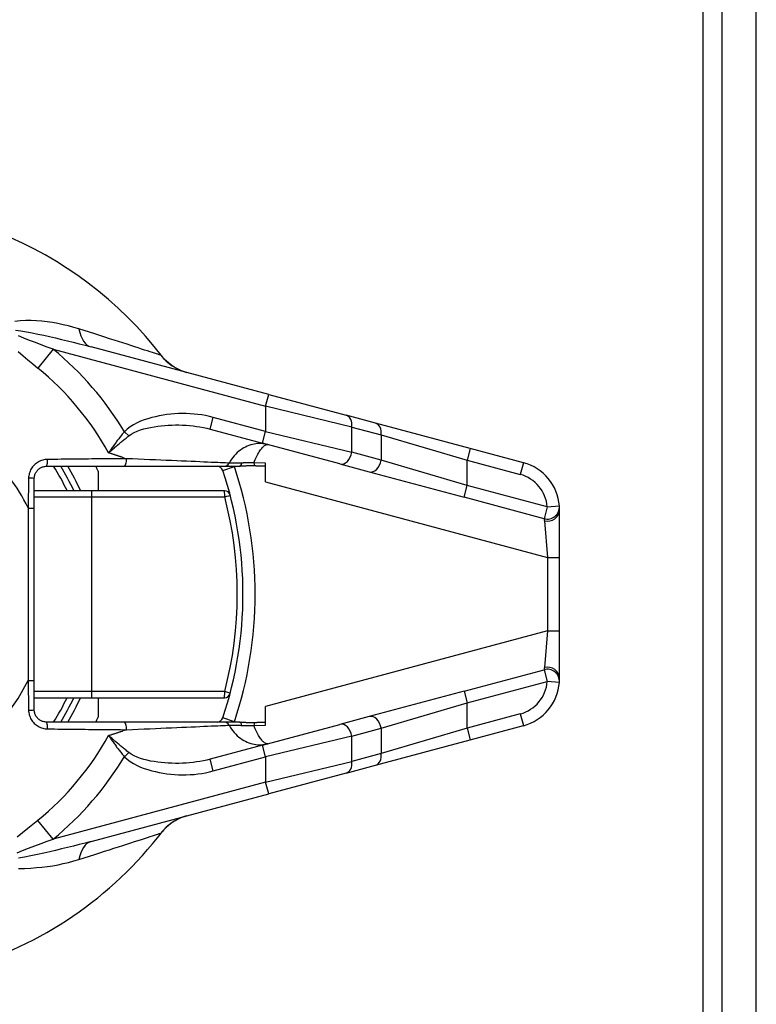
# Model space of a CAD drawing. Header units: inches. Extents: x 0 to 400, y -11 to 260.
# Tile 21 of 50: x 72.08 to 73.84, y 178.94 to 181.29. Entities that reach past the tile are written whole.
import ezdxf

# ---------------------------------------------------------------- set-up
doc = ezdxf.new("R2010")
doc.units = ezdxf.units.IN
doc.header["$LTSCALE"] = 24.014056
doc.header["$MEASUREMENT"] = 0
doc.layers.add('Visible Edges(ANSI)', color=7, linetype='Continuous', lineweight=25)
doc.layers.add('Visible Tangent Edges(ANSI)', color=7, linetype='Continuous', lineweight=25)

msp = doc.modelspace()

# ---------------------------------------------------------------- linework, layer by layer
at = {"layer": 'Visible Edges(ANSI)'}
for p, q in [((73.7606, 50.2368), (73.7606, 227.2121)), ((73.8418, 50.2368), (73.8418, 227.2121)), ((72.6767, 180.3972), (72.252, 180.511)), ((72.6767, 180.3972), (72.8618, 180.3476)), ((72.932, 180.3288), (72.8618, 180.3476)), ((73.1583, 180.2682), (72.932, 180.3288)), ((72.5362, 180.3144), (72.6616, 180.2808)), ((72.8467, 180.2312), (72.6616, 180.2808)), ((73.2852, 180.2342), (73.1583, 180.2682)), ((72.6689, 180.1885), (72.6689, 180.2332)), ((72.1452, 180.2256), (72.3292, 180.2256)), ((72.2689, 180.2143), (72.2689, 180.1674)), ((72.3292, 180.2256), (72.5694, 180.2256)), ((72.5694, 180.2256), (72.6069, 180.2256)), ((72.8467, 180.2312), (72.9169, 180.2124)), ((72.9169, 180.2124), (73.1432, 180.1518)), ((72.1162, 180.126), (72.1162, 180.1965)), ((72.2532, 180.1674), (72.1162, 180.1674)), ((72.5705, 180.1674), (72.2532, 180.1674)), ((72.1162, 179.7143), (72.1162, 180.126)), ((73.3715, 180.008), (73.3715, 180.1218)), ((73.3715, 179.8323), (73.3715, 180.008)), ((73.3715, 179.7185), (73.3715, 179.8323)), ((72.1162, 179.6438), (72.1162, 179.7143)), ((72.1162, 179.6729), (72.2532, 179.6729)), ((72.2532, 179.6729), (72.5705, 179.6729)), ((72.2689, 179.6729), (72.2689, 179.626)), ((73.1432, 179.6885), (72.9169, 179.6279)), ((72.6689, 179.6071), (72.6689, 179.6518)), ((72.9169, 179.6279), (72.8467, 179.6091)), ((72.3292, 179.6147), (72.1452, 179.6147)), ((72.5694, 179.6147), (72.3292, 179.6147)), ((72.6069, 179.6147), (72.5694, 179.6147)), ((72.6616, 179.5595), (72.8467, 179.6091)), ((73.1583, 179.5721), (73.2852, 179.6061)), ((72.6616, 179.5595), (72.5362, 179.5259)), ((72.932, 179.5115), (73.1583, 179.5721)), ((72.8618, 179.4927), (72.932, 179.5115)), ((72.8618, 179.4927), (72.6767, 179.4431)), ((72.252, 179.3293), (72.6767, 179.4431))]:
    msp.add_line(p, q, dxfattribs=at)
at = {"layer": 'Visible Edges(ANSI)', "flags": 128}
for points in [[(72.4803, 180.4499), (72.4678, 180.4539), (72.4582, 180.4583), (72.4507, 180.4625), (72.4448, 180.4663), (72.4366, 180.4726), (72.4313, 180.4774), (72.4277, 180.4811), (72.4252, 180.4838), (72.4224, 180.4873)], [(72.1162, 180.1965), (72.1162, 180.1984), (72.1164, 180.2004), (72.1167, 180.2023), (72.1172, 180.2041), (72.1177, 180.206), (72.1184, 180.2078), (72.1192, 180.2095), (72.1201, 180.2112), (72.1211, 180.2128), (72.1223, 180.2143), (72.1235, 180.2158), (72.1248, 180.2172), (72.1262, 180.2185), (72.1276, 180.2197), (72.1292, 180.2208), (72.1308, 180.2218), (72.1325, 180.2227), (72.1342, 180.2234), (72.136, 180.2241), (72.1378, 180.2246), (72.1396, 180.2251), (72.1415, 180.2254), (72.1434, 180.2256), (72.1452, 180.2256)], [(72.642, 180.2265), (72.6405, 180.2266), (72.6389, 180.2266), (72.6374, 180.2267), (72.6359, 180.2267), (72.6343, 180.2267), (72.6327, 180.2267), (72.6312, 180.2267), (72.6296, 180.2266), (72.6281, 180.2266), (72.6265, 180.2265), (72.625, 180.2265), (72.6235, 180.2264), (72.622, 180.2263), (72.6206, 180.2262), (72.6192, 180.2261), (72.6178, 180.226), (72.6164, 180.226), (72.615, 180.2259), (72.6136, 180.2258), (72.6123, 180.2257), (72.6109, 180.2257), (72.6096, 180.2257), (72.6082, 180.2256), (72.6069, 180.2256)], [(72.6689, 180.2257), (72.6678, 180.2257), (72.6667, 180.2257), (72.6656, 180.2257), (72.6645, 180.2258), (72.6634, 180.2258), (72.6623, 180.2258), (72.6612, 180.2258), (72.6601, 180.2259), (72.659, 180.2259), (72.6579, 180.2259), (72.6567, 180.226), (72.6556, 180.226), (72.6545, 180.226), (72.6534, 180.2261), (72.6522, 180.2261), (72.6511, 180.2261), (72.65, 180.2262), (72.6488, 180.2262), (72.6477, 180.2263), (72.6466, 180.2263), (72.6454, 180.2264), (72.6443, 180.2264), (72.6432, 180.2265), (72.642, 180.2265)], [(73.3715, 180.1218), (73.3715, 180.1225), (73.3715, 180.1232), (73.3715, 180.1239), (73.3714, 180.1245), (73.3714, 180.1251), (73.3714, 180.1257), (73.3714, 180.1262), (73.3714, 180.1267), (73.3714, 180.1272), (73.3713, 180.1277), (73.3713, 180.1281), (73.3713, 180.1285), (73.3713, 180.1289), (73.3713, 180.1292), (73.3712, 180.1295), (73.3712, 180.1298), (73.3712, 180.13), (73.3712, 180.1303), (73.3712, 180.1304), (73.3711, 180.1306), (73.3711, 180.1307), (73.3711, 180.1308), (73.3711, 180.1308), (73.3711, 180.1309)], [(73.3711, 179.7095), (73.3711, 179.7095), (73.3711, 179.7095), (73.3711, 179.7096), (73.3711, 179.7097), (73.3712, 179.7099), (73.3712, 179.71), (73.3712, 179.7102), (73.3712, 179.7105), (73.3712, 179.7108), (73.3712, 179.7111), (73.3713, 179.7114), (73.3713, 179.7118), (73.3713, 179.7122), (73.3713, 179.7126), (73.3714, 179.7131), (73.3714, 179.7136), (73.3714, 179.7141), (73.3714, 179.7146), (73.3714, 179.7152), (73.3714, 179.7158), (73.3715, 179.7164), (73.3715, 179.7171), (73.3715, 179.7178), (73.3715, 179.7185)], [(72.1452, 179.6147), (72.1434, 179.6147), (72.1415, 179.6149), (72.1396, 179.6152), (72.1378, 179.6157), (72.1359, 179.6162), (72.1342, 179.6169), (72.1325, 179.6177), (72.1308, 179.6185), (72.1292, 179.6195), (72.1276, 179.6206), (72.1262, 179.6218), (72.1248, 179.6231), (72.1235, 179.6245), (72.1223, 179.626), (72.1211, 179.6275), (72.1201, 179.6291), (72.1192, 179.6308), (72.1184, 179.6326), (72.1177, 179.6344), (72.1172, 179.6362), (72.1167, 179.6381), (72.1164, 179.64), (72.1162, 179.6419), (72.1162, 179.6438)], [(72.6069, 179.6147), (72.6083, 179.6147), (72.6097, 179.6146), (72.6111, 179.6146), (72.6125, 179.6145), (72.6139, 179.6145), (72.6153, 179.6144), (72.6166, 179.6143), (72.6179, 179.6142), (72.6193, 179.6142), (72.6207, 179.6141), (72.6222, 179.614), (72.6237, 179.6139), (72.6252, 179.6138), (72.6268, 179.6138), (72.6283, 179.6137), (72.6299, 179.6137), (72.6314, 179.6136), (72.6329, 179.6136), (72.6344, 179.6136), (72.636, 179.6136), (72.6375, 179.6136), (72.639, 179.6137), (72.6405, 179.6137), (72.642, 179.6138)], [(72.642, 179.6138), (72.6432, 179.6138), (72.6443, 179.6139), (72.6454, 179.6139), (72.6465, 179.614), (72.6477, 179.614), (72.6488, 179.6141), (72.6499, 179.6141), (72.651, 179.6142), (72.6522, 179.6142), (72.6533, 179.6142), (72.6544, 179.6143), (72.6555, 179.6143), (72.6567, 179.6143), (72.6578, 179.6144), (72.6589, 179.6144), (72.66, 179.6144), (72.6611, 179.6145), (72.6622, 179.6145), (72.6634, 179.6145), (72.6645, 179.6145), (72.6656, 179.6146), (72.6667, 179.6146), (72.6678, 179.6146), (72.6689, 179.6146)], [(72.4803, 179.3905), (72.4678, 179.3864), (72.4582, 179.382), (72.4507, 179.3778), (72.4448, 179.3741), (72.4366, 179.3677), (72.4313, 179.3629), (72.4277, 179.3592), (72.4252, 179.3565), (72.4224, 179.353)]]:
    msp.add_lwpolyline(points, dxfattribs=at)
at = {"layer": 'Visible Edges(ANSI)'}
for centre, radius, start, end in [((71.6841, 179.9202), 0.9309, 37.5315, 159.6397), ((73.2551, 180.1218), 0.1164, 4.4712, 75), ((71.6841, 179.9202), 0.5818, 25.1507, 31.6682), ((71.6841, 179.9202), 0.6546, 26.7049, 27.8181), ((72.5531, 180.2111), 0.0145, 18.5094, 90), ((71.6841, 179.9202), 0.9309, 341.4906, 18.5094), ((72.5705, 180.1529), 0.0145, 14.7125, 90), ((73.2551, 179.7185), 0.1164, 285, 355.5288), ((71.6841, 179.9202), 0.5818, 328.3318, 334.8493), ((72.5705, 179.6874), 0.0145, 270, 345.2875), ((71.6841, 179.9202), 0.6546, 332.1819, 333.2951), ((72.5531, 179.6292), 0.0145, 270, 341.4906), ((71.6841, 179.9202), 0.9309, 286.1276, 322.4685)]:
    msp.add_arc(centre, radius, start, end, dxfattribs=at)
at = {"layer": 'Visible Tangent Edges(ANSI)'}
for p, q in [((73.7147, 50.0521), (73.7147, 227.3968)), ((72.1611, 180.5053), (72.1246, 180.4604)), ((72.1611, 180.5053), (72.6691, 180.3691)), ((72.6691, 180.3691), (72.6767, 180.3972)), ((72.8748, 180.3195), (72.6691, 180.3691)), ((72.6691, 180.3691), (72.6691, 180.3089)), ((72.5362, 180.3144), (72.5438, 180.3425)), ((72.6691, 180.3089), (72.5438, 180.3425)), ((72.3419, 180.2982), (72.3316, 180.3083)), ((72.6616, 180.2808), (72.6691, 180.3089)), ((72.6691, 180.3089), (72.8748, 180.2593)), ((72.8748, 180.3195), (72.945, 180.3007)), ((72.8748, 180.2593), (72.8748, 180.3195)), ((72.945, 180.3007), (73.1507, 180.2401)), ((72.945, 180.3007), (72.945, 180.2405)), ((72.945, 180.2405), (72.8748, 180.2593)), ((73.1583, 180.2682), (73.1507, 180.2401)), ((72.3282, 180.2465), (72.3366, 180.2438)), ((72.6689, 180.2332), (72.641, 180.2342)), ((73.1507, 180.1799), (72.945, 180.2405)), ((73.1507, 180.2401), (73.2777, 180.2061)), ((73.1507, 180.1799), (73.1507, 180.2401)), ((73.2852, 180.2342), (73.2777, 180.2061)), ((72.5669, 180.2157), (72.5945, 180.2249)), ((72.1026, 180.1972), (72.1016, 180.126)), ((72.6689, 180.1885), (73.3424, 180.008)), ((73.1432, 180.1518), (73.1507, 180.1799)), ((73.3421, 180.1286), (73.1507, 180.1799)), ((72.1162, 180.1529), (72.254, 180.1529)), ((72.254, 180.1529), (72.5713, 180.1529)), ((72.254, 179.6874), (72.254, 180.1529)), ((73.3346, 180.1005), (73.1432, 180.1518)), ((72.1016, 180.126), (72.1162, 180.126)), ((72.1016, 180.126), (72.1016, 179.7143)), ((73.3421, 180.1286), (73.3346, 180.1005)), ((73.3421, 180.1286), (73.3711, 180.1309)), ((73.3353, 180.0953), (73.3424, 180.008)), ((73.3424, 180.008), (73.3424, 179.8323)), ((73.3424, 180.008), (73.3715, 180.008)), ((73.3424, 179.8323), (72.6689, 179.6518)), ((73.3424, 179.8323), (73.3353, 179.7451)), ((73.3424, 179.8323), (73.3715, 179.8323)), ((73.1432, 179.6885), (73.3346, 179.7398)), ((73.3346, 179.7398), (73.3421, 179.7117)), ((72.1016, 179.7143), (72.1162, 179.7143)), ((72.1016, 179.7143), (72.1026, 179.6432)), ((73.1507, 179.6604), (73.3421, 179.7117)), ((73.3711, 179.7095), (73.3421, 179.7117)), ((72.254, 179.6874), (72.1162, 179.6874)), ((72.5713, 179.6874), (72.254, 179.6874)), ((73.1432, 179.6885), (73.1507, 179.6604)), ((72.945, 179.5998), (73.1507, 179.6604)), ((73.1507, 179.6002), (73.1507, 179.6604)), ((72.5945, 179.6154), (72.5669, 179.6246)), ((73.2777, 179.6342), (73.1507, 179.6002)), ((73.2777, 179.6342), (73.2852, 179.6061)), ((72.641, 179.6061), (72.6689, 179.6071)), ((72.8748, 179.581), (72.945, 179.5998)), ((73.1507, 179.6002), (72.945, 179.5396)), ((72.945, 179.5998), (72.945, 179.5396)), ((73.1507, 179.6002), (73.1583, 179.5721)), ((72.3366, 179.5965), (72.3282, 179.5938)), ((72.8748, 179.581), (72.6691, 179.5314)), ((72.8748, 179.5208), (72.8748, 179.581)), ((72.6691, 179.5314), (72.6616, 179.5595)), ((72.3316, 179.532), (72.3419, 179.5421)), ((72.5438, 179.4978), (72.6691, 179.5314)), ((72.6691, 179.5314), (72.6691, 179.4712)), ((72.945, 179.5396), (72.8748, 179.5208)), ((72.5438, 179.4978), (72.5362, 179.5259)), ((72.6691, 179.4712), (72.8748, 179.5208)), ((72.6691, 179.4712), (72.1611, 179.335)), ((72.6767, 179.4431), (72.6691, 179.4712)), ((72.1611, 179.335), (72.1246, 179.3799))]:
    msp.add_line(p, q, dxfattribs=at)
at = {"layer": 'Visible Tangent Edges(ANSI)', "flags": 128}
for points in [[(72.2228, 180.5537), (72.2105, 180.5574), (72.198, 180.5608), (72.1854, 180.5638), (72.1727, 180.5665), (72.1599, 180.5688), (72.1471, 180.5707), (72.1342, 180.5723), (72.1213, 180.5734), (72.1084, 180.574), (72.0956, 180.574), (72.0828, 180.5734), (72.0695, 180.5716)], [(72.071, 180.5505), (72.0837, 180.5489), (72.0975, 180.5466), (72.1111, 180.5441), (72.1248, 180.5414), (72.1387, 180.5385), (72.1527, 180.5354), (72.1668, 180.5322), (72.1811, 180.5289), (72.1953, 180.5255), (72.2095, 180.522), (72.2237, 180.5184), (72.2379, 180.5148), (72.252, 180.511)], [(72.4187, 180.491), (72.4171, 180.4915), (72.4147, 180.4922), (72.4117, 180.4932), (72.408, 180.4944), (72.4036, 180.4958), (72.3986, 180.4974), (72.393, 180.4992), (72.3868, 180.5012), (72.3799, 180.5034), (72.3725, 180.5058), (72.3646, 180.5084), (72.3562, 180.5111), (72.3473, 180.514), (72.3379, 180.517), (72.328, 180.5202), (72.3177, 180.5235), (72.307, 180.5269), (72.2959, 180.5304), (72.2845, 180.5341), (72.2727, 180.5379), (72.2606, 180.5417), (72.2482, 180.5457), (72.2356, 180.5497), (72.2228, 180.5537)], [(72.1611, 180.5053), (72.1469, 180.5105), (72.1328, 180.5158), (72.1189, 180.521), (72.1049, 180.5263), (72.0911, 180.5317), (72.0783, 180.537)], [(72.0778, 180.5001), (72.0894, 180.4899), (72.101, 180.4799), (72.1127, 180.4701), (72.1246, 180.4604)], [(72.4224, 180.4873), (72.4222, 180.4875), (72.422, 180.4878), (72.4218, 180.4881), (72.4216, 180.4883), (72.4214, 180.4885), (72.4212, 180.4887), (72.421, 180.4889), (72.4209, 180.4891), (72.4207, 180.4893), (72.4205, 180.4895), (72.4204, 180.4897), (72.4202, 180.4898), (72.4201, 180.49), (72.4199, 180.4901), (72.4198, 180.4903), (72.4196, 180.4904), (72.4195, 180.4905), (72.4194, 180.4906), (72.4192, 180.4907), (72.4191, 180.4908), (72.419, 180.4908), (72.4189, 180.4909), (72.4188, 180.4909), (72.4187, 180.491)], [(72.5438, 180.3425), (72.5348, 180.3447), (72.5257, 180.3466), (72.5166, 180.3482), (72.5073, 180.3495), (72.4981, 180.3505), (72.4888, 180.3511), (72.4795, 180.3515), (72.4702, 180.3516), (72.4609, 180.3514), (72.4516, 180.3509), (72.4424, 180.3501), (72.4331, 180.3491), (72.424, 180.3477), (72.4148, 180.3461), (72.4058, 180.3441), (72.3968, 180.3419), (72.3878, 180.3393), (72.3789, 180.3364), (72.3702, 180.3331), (72.3617, 180.3293), (72.3535, 180.3249), (72.3457, 180.32), (72.3384, 180.3145), (72.3316, 180.3083)], [(72.3316, 180.3083), (72.3299, 180.3062), (72.3281, 180.3042), (72.3264, 180.3021), (72.3246, 180.3), (72.3229, 180.2979), (72.3212, 180.2958), (72.3196, 180.2937), (72.3179, 180.2916), (72.3163, 180.2895), (72.3146, 180.2873), (72.313, 180.2852), (72.3115, 180.2831), (72.3099, 180.2809), (72.3083, 180.2788), (72.3068, 180.2767), (72.3053, 180.2745), (72.3038, 180.2724), (72.3023, 180.2703), (72.3009, 180.2682), (72.2995, 180.2661), (72.298, 180.264), (72.2967, 180.2619), (72.2953, 180.2598), (72.2939, 180.2578)], [(72.3419, 180.2982), (72.3481, 180.3025), (72.3549, 180.3063), (72.3622, 180.3096), (72.3698, 180.3125), (72.3778, 180.3149), (72.3859, 180.317), (72.3943, 180.3187), (72.4027, 180.3202), (72.4111, 180.3214), (72.4195, 180.3225), (72.4279, 180.3233), (72.4364, 180.3238), (72.4449, 180.3242), (72.4534, 180.3244), (72.4619, 180.3243), (72.4704, 180.3241), (72.4788, 180.3236), (72.4872, 180.323), (72.4956, 180.3221), (72.5039, 180.321), (72.5121, 180.3197), (72.5203, 180.3182), (72.5283, 180.3164), (72.5362, 180.3144)], [(72.2939, 180.2578), (72.2958, 180.2594), (72.2976, 180.261), (72.2994, 180.2626), (72.3013, 180.2643), (72.3032, 180.2659), (72.3051, 180.2676), (72.3071, 180.2693), (72.309, 180.271), (72.311, 180.2727), (72.313, 180.2743), (72.3149, 180.276), (72.3169, 180.2778), (72.319, 180.2795), (72.321, 180.2812), (72.323, 180.2829), (72.3251, 180.2846), (72.3272, 180.2863), (72.3292, 180.288), (72.3313, 180.2897), (72.3334, 180.2914), (72.3355, 180.2931), (72.3376, 180.2948), (72.3398, 180.2965), (72.3419, 180.2982)], [(72.3282, 180.2465), (72.3268, 180.247), (72.3254, 180.2475), (72.324, 180.2479), (72.3226, 180.2484), (72.3211, 180.2488), (72.3197, 180.2493), (72.3183, 180.2498), (72.3169, 180.2502), (72.3155, 180.2507), (72.3141, 180.2512), (72.3126, 180.2516), (72.3112, 180.2521), (72.3098, 180.2526), (72.3083, 180.253), (72.3069, 180.2535), (72.3055, 180.254), (72.304, 180.2544), (72.3026, 180.2549), (72.3012, 180.2554), (72.2997, 180.2559), (72.2983, 180.2563), (72.2968, 180.2568), (72.2954, 180.2573), (72.2939, 180.2578)], [(72.6743, 180.2774), (72.6704, 180.2783), (72.6664, 180.2791), (72.6624, 180.2795), (72.6583, 180.2798), (72.6542, 180.2799), (72.6501, 180.2797), (72.6459, 180.2793), (72.6417, 180.2786), (72.6375, 180.2777), (72.6334, 180.2766), (72.6292, 180.2752), (72.625, 180.2735), (72.6209, 180.2717), (72.6168, 180.2695), (72.6128, 180.2671), (72.6088, 180.2644), (72.605, 180.2615), (72.6012, 180.2582), (72.5975, 180.2547), (72.594, 180.251), (72.5907, 180.2469), (72.5875, 180.2426), (72.5846, 180.238), (72.5819, 180.2333)], [(72.641, 180.2342), (72.6427, 180.2381), (72.6443, 180.2418), (72.6459, 180.2452), (72.6475, 180.2486), (72.6491, 180.2517), (72.6507, 180.2546), (72.6522, 180.2574), (72.6538, 180.26), (72.6553, 180.2624), (72.6568, 180.2646), (72.6583, 180.2666), (72.6597, 180.2685), (72.6612, 180.2702), (72.6625, 180.2717), (72.6639, 180.273), (72.6652, 180.2742), (72.6665, 180.2752), (72.6677, 180.276), (72.6689, 180.2766), (72.6701, 180.2771), (72.6712, 180.2774), (72.6723, 180.2776), (72.6733, 180.2776), (72.6743, 180.2774)], [(72.1478, 180.2419), (72.1449, 180.2418), (72.142, 180.2415), (72.1391, 180.241), (72.1363, 180.2403), (72.1335, 180.2394), (72.1308, 180.2384), (72.1281, 180.2372), (72.1255, 180.2358), (72.123, 180.2342), (72.1206, 180.2326), (72.1184, 180.2307), (72.1162, 180.2287), (72.1142, 180.2266), (72.1123, 180.2243), (72.1105, 180.222), (72.1089, 180.2195), (72.1075, 180.2169), (72.1062, 180.2142), (72.1052, 180.2115), (72.1043, 180.2087), (72.1036, 180.2059), (72.103, 180.203), (72.1027, 180.2001), (72.1026, 180.1972)], [(72.3366, 180.2438), (72.3294, 180.2438), (72.3221, 180.2437), (72.3147, 180.2436), (72.3073, 180.2436), (72.2998, 180.2435), (72.2922, 180.2434), (72.2845, 180.2434), (72.2768, 180.2433), (72.2691, 180.2432), (72.2612, 180.2432), (72.2534, 180.2431), (72.2454, 180.243), (72.2375, 180.2429), (72.2295, 180.2428), (72.2214, 180.2428), (72.2133, 180.2427), (72.2052, 180.2426), (72.1971, 180.2425), (72.1889, 180.2424), (72.1807, 180.2423), (72.1725, 180.2422), (72.1643, 180.2421), (72.156, 180.242), (72.1478, 180.2419)], [(72.5819, 180.2333), (72.5778, 180.2334), (72.5731, 180.2336), (72.5676, 180.2338), (72.5614, 180.2341), (72.5546, 180.2344), (72.5472, 180.2347), (72.5391, 180.235), (72.5305, 180.2354), (72.5213, 180.2358), (72.5117, 180.2362), (72.5015, 180.2367), (72.4909, 180.2371), (72.4798, 180.2376), (72.4683, 180.2381), (72.4565, 180.2386), (72.4442, 180.2391), (72.4316, 180.2397), (72.4187, 180.2403), (72.4056, 180.2408), (72.3921, 180.2414), (72.3785, 180.242), (72.3647, 180.2426), (72.3507, 180.2432), (72.3366, 180.2438)], [(72.612, 180.2335), (72.6101, 180.2335), (72.6083, 180.2334), (72.6065, 180.2334), (72.6048, 180.2334), (72.6031, 180.2334), (72.6014, 180.2333), (72.5998, 180.2333), (72.5982, 180.2333), (72.5967, 180.2333), (72.5953, 180.2333), (72.5939, 180.2332), (72.5925, 180.2332), (72.5913, 180.2332), (72.59, 180.2332), (72.5889, 180.2332), (72.5878, 180.2332), (72.5868, 180.2332), (72.5859, 180.2332), (72.585, 180.2332), (72.5842, 180.2332), (72.5835, 180.2332), (72.5829, 180.2332), (72.5823, 180.2332), (72.5819, 180.2333)], [(72.641, 180.2342), (72.6398, 180.2342), (72.6386, 180.2341), (72.6373, 180.2341), (72.6361, 180.2341), (72.6349, 180.234), (72.6336, 180.234), (72.6324, 180.234), (72.6312, 180.2339), (72.6299, 180.2339), (72.6287, 180.2339), (72.6275, 180.2338), (72.6262, 180.2338), (72.625, 180.2338), (72.6238, 180.2337), (72.6226, 180.2337), (72.6213, 180.2337), (72.6201, 180.2337), (72.6189, 180.2336), (72.6178, 180.2336), (72.6166, 180.2336), (72.6154, 180.2336), (72.6143, 180.2335), (72.6131, 180.2335), (72.612, 180.2335)], [(73.3346, 180.1005), (73.3346, 180.1005), (73.3346, 180.1004), (73.3346, 180.1004), (73.3346, 180.1003), (73.3346, 180.1002), (73.3347, 180.1001), (73.3347, 180.1), (73.3347, 180.0999), (73.3347, 180.0997), (73.3348, 180.0995), (73.3348, 180.0993), (73.3348, 180.0991), (73.3349, 180.0989), (73.3349, 180.0987), (73.3349, 180.0984), (73.335, 180.0981), (73.335, 180.0978), (73.3351, 180.0975), (73.3351, 180.0972), (73.3351, 180.0968), (73.3352, 180.0964), (73.3352, 180.0961), (73.3352, 180.0957), (73.3353, 180.0953)], [(73.3353, 179.7451), (73.3352, 179.7446), (73.3352, 179.7442), (73.3352, 179.7439), (73.3351, 179.7435), (73.3351, 179.7431), (73.3351, 179.7428), (73.335, 179.7425), (73.335, 179.7422), (73.3349, 179.7419), (73.3349, 179.7417), (73.3349, 179.7414), (73.3348, 179.7412), (73.3348, 179.741), (73.3348, 179.7408), (73.3347, 179.7406), (73.3347, 179.7404), (73.3347, 179.7403), (73.3347, 179.7402), (73.3346, 179.7401), (73.3346, 179.74), (73.3346, 179.7399), (73.3346, 179.7399), (73.3346, 179.7398), (73.3346, 179.7398)], [(72.1026, 179.6432), (72.1027, 179.6402), (72.103, 179.6373), (72.1036, 179.6345), (72.1043, 179.6316), (72.1052, 179.6288), (72.1063, 179.6261), (72.1075, 179.6234), (72.1089, 179.6208), (72.1105, 179.6183), (72.1123, 179.616), (72.1142, 179.6137), (72.1162, 179.6116), (72.1184, 179.6096), (72.1206, 179.6078), (72.123, 179.6061), (72.1255, 179.6045), (72.1281, 179.6031), (72.1307, 179.6019), (72.1335, 179.6009), (72.1363, 179.6), (72.1391, 179.5993), (72.142, 179.5988), (72.1449, 179.5985), (72.1478, 179.5984)], [(72.1478, 179.5984), (72.156, 179.5983), (72.1643, 179.5982), (72.1725, 179.5981), (72.1807, 179.598), (72.1889, 179.5979), (72.1971, 179.5978), (72.2052, 179.5977), (72.2133, 179.5976), (72.2214, 179.5975), (72.2295, 179.5975), (72.2375, 179.5974), (72.2454, 179.5973), (72.2534, 179.5972), (72.2612, 179.5972), (72.2691, 179.5971), (72.2768, 179.597), (72.2845, 179.5969), (72.2922, 179.5969), (72.2998, 179.5968), (72.3073, 179.5967), (72.3147, 179.5967), (72.3221, 179.5966), (72.3294, 179.5965), (72.3366, 179.5965)], [(72.3366, 179.5965), (72.3507, 179.5971), (72.3647, 179.5977), (72.3785, 179.5983), (72.3921, 179.5989), (72.4056, 179.5995), (72.4187, 179.6), (72.4316, 179.6006), (72.4442, 179.6012), (72.4565, 179.6017), (72.4683, 179.6022), (72.4798, 179.6027), (72.4909, 179.6032), (72.5015, 179.6036), (72.5116, 179.6041), (72.5213, 179.6045), (72.5305, 179.6049), (72.5391, 179.6053), (72.5472, 179.6056), (72.5546, 179.6059), (72.5614, 179.6062), (72.5676, 179.6065), (72.5731, 179.6067), (72.5778, 179.6069), (72.5819, 179.6071)], [(72.5819, 179.6071), (72.5823, 179.6071), (72.5829, 179.6071), (72.5835, 179.6071), (72.5842, 179.6071), (72.585, 179.6071), (72.5859, 179.6071), (72.5868, 179.6071), (72.5878, 179.6071), (72.5889, 179.6071), (72.59, 179.6071), (72.5913, 179.6071), (72.5925, 179.6071), (72.5939, 179.6071), (72.5953, 179.6071), (72.5967, 179.607), (72.5982, 179.607), (72.5998, 179.607), (72.6014, 179.607), (72.6031, 179.607), (72.6048, 179.6069), (72.6065, 179.6069), (72.6083, 179.6069), (72.6101, 179.6068), (72.612, 179.6068)], [(72.5819, 179.6071), (72.5846, 179.6023), (72.5875, 179.5977), (72.5907, 179.5934), (72.594, 179.5894), (72.5975, 179.5856), (72.6012, 179.5821), (72.605, 179.5789), (72.6088, 179.5759), (72.6128, 179.5732), (72.6168, 179.5708), (72.6209, 179.5687), (72.625, 179.5668), (72.6292, 179.5651), (72.6334, 179.5637), (72.6375, 179.5626), (72.6417, 179.5617), (72.6459, 179.5611), (72.6501, 179.5606), (72.6542, 179.5604), (72.6583, 179.5605), (72.6624, 179.5608), (72.6664, 179.5612), (72.6704, 179.562), (72.6743, 179.5629)], [(72.612, 179.6068), (72.6131, 179.6068), (72.6143, 179.6068), (72.6154, 179.6067), (72.6166, 179.6067), (72.6178, 179.6067), (72.6189, 179.6067), (72.6201, 179.6066), (72.6213, 179.6066), (72.6226, 179.6066), (72.6238, 179.6066), (72.625, 179.6065), (72.6262, 179.6065), (72.6275, 179.6065), (72.6287, 179.6064), (72.6299, 179.6064), (72.6312, 179.6064), (72.6324, 179.6063), (72.6336, 179.6063), (72.6349, 179.6063), (72.6361, 179.6062), (72.6373, 179.6062), (72.6386, 179.6062), (72.6398, 179.6061), (72.641, 179.6061)], [(72.6743, 179.5629), (72.6733, 179.5627), (72.6723, 179.5627), (72.6712, 179.5629), (72.6701, 179.5632), (72.6689, 179.5637), (72.6677, 179.5643), (72.6665, 179.5651), (72.6652, 179.5661), (72.6639, 179.5673), (72.6625, 179.5686), (72.6612, 179.5701), (72.6597, 179.5718), (72.6583, 179.5737), (72.6568, 179.5757), (72.6553, 179.5779), (72.6538, 179.5803), (72.6522, 179.5829), (72.6507, 179.5857), (72.6491, 179.5886), (72.6475, 179.5918), (72.6459, 179.5951), (72.6443, 179.5986), (72.6427, 179.6022), (72.641, 179.6061)], [(72.2939, 179.5825), (72.2954, 179.583), (72.2968, 179.5835), (72.2983, 179.584), (72.2997, 179.5844), (72.3012, 179.5849), (72.3026, 179.5854), (72.304, 179.5859), (72.3055, 179.5863), (72.3069, 179.5868), (72.3083, 179.5873), (72.3098, 179.5877), (72.3112, 179.5882), (72.3126, 179.5887), (72.3141, 179.5891), (72.3155, 179.5896), (72.3169, 179.5901), (72.3183, 179.5905), (72.3197, 179.591), (72.3211, 179.5915), (72.3226, 179.5919), (72.324, 179.5924), (72.3254, 179.5928), (72.3268, 179.5933), (72.3282, 179.5938)], [(72.3419, 179.5421), (72.3398, 179.5438), (72.3376, 179.5455), (72.3355, 179.5472), (72.3334, 179.5489), (72.3313, 179.5506), (72.3292, 179.5523), (72.3272, 179.554), (72.3251, 179.5557), (72.323, 179.5574), (72.321, 179.5591), (72.319, 179.5608), (72.3169, 179.5626), (72.3149, 179.5643), (72.313, 179.566), (72.311, 179.5677), (72.309, 179.5693), (72.3071, 179.571), (72.3051, 179.5727), (72.3032, 179.5744), (72.3013, 179.576), (72.2994, 179.5777), (72.2976, 179.5793), (72.2958, 179.5809), (72.2939, 179.5825)], [(72.2939, 179.5825), (72.2953, 179.5805), (72.2967, 179.5784), (72.298, 179.5763), (72.2995, 179.5742), (72.3009, 179.5721), (72.3023, 179.57), (72.3038, 179.5679), (72.3053, 179.5658), (72.3068, 179.5636), (72.3083, 179.5615), (72.3099, 179.5594), (72.3115, 179.5572), (72.313, 179.5551), (72.3146, 179.553), (72.3163, 179.5509), (72.3179, 179.5487), (72.3196, 179.5466), (72.3212, 179.5445), (72.3229, 179.5424), (72.3246, 179.5403), (72.3264, 179.5382), (72.3281, 179.5361), (72.3299, 179.5341), (72.3316, 179.532)], [(72.3316, 179.532), (72.3384, 179.5258), (72.3457, 179.5203), (72.3535, 179.5154), (72.3617, 179.511), (72.3702, 179.5073), (72.3789, 179.5039), (72.3878, 179.501), (72.3968, 179.4984), (72.4058, 179.4962), (72.4148, 179.4942), (72.424, 179.4926), (72.4331, 179.4912), (72.4424, 179.4902), (72.4516, 179.4894), (72.4609, 179.4889), (72.4702, 179.4887), (72.4795, 179.4888), (72.4888, 179.4892), (72.4981, 179.4898), (72.5073, 179.4908), (72.5166, 179.4921), (72.5257, 179.4937), (72.5348, 179.4956), (72.5438, 179.4978)], [(72.5362, 179.5259), (72.5283, 179.5239), (72.5203, 179.5222), (72.5121, 179.5206), (72.5039, 179.5193), (72.4956, 179.5182), (72.4872, 179.5174), (72.4788, 179.5167), (72.4704, 179.5162), (72.4619, 179.516), (72.4534, 179.5159), (72.4449, 179.5161), (72.4364, 179.5165), (72.4279, 179.517), (72.4195, 179.5178), (72.4111, 179.5189), (72.4027, 179.5201), (72.3943, 179.5216), (72.3859, 179.5234), (72.3778, 179.5254), (72.3698, 179.5278), (72.3622, 179.5307), (72.3549, 179.534), (72.3481, 179.5378), (72.3419, 179.5421)], [(72.1246, 179.3799), (72.1127, 179.3702), (72.1009, 179.3603), (72.0883, 179.3502), (72.0756, 179.3398)], [(72.2228, 179.2866), (72.2356, 179.2906), (72.2482, 179.2946), (72.2605, 179.2985), (72.2725, 179.3024), (72.2842, 179.3061), (72.2956, 179.3098), (72.3066, 179.3133), (72.3173, 179.3167), (72.3276, 179.32), (72.3375, 179.3232), (72.3469, 179.3262), (72.3559, 179.3291), (72.3644, 179.3318), (72.3724, 179.3344), (72.3798, 179.3368), (72.3866, 179.339), (72.3929, 179.341), (72.3985, 179.3428), (72.4036, 179.3445), (72.408, 179.3459), (72.4117, 179.3471), (72.4147, 179.3481), (72.4171, 179.3488), (72.4187, 179.3493)], [(72.4187, 179.3493), (72.4188, 179.3494), (72.4189, 179.3494), (72.419, 179.3495), (72.4191, 179.3496), (72.4192, 179.3496), (72.4194, 179.3497), (72.4195, 179.3498), (72.4196, 179.3499), (72.4198, 179.35), (72.4199, 179.3502), (72.4201, 179.3503), (72.4202, 179.3505), (72.4204, 179.3506), (72.4205, 179.3508), (72.4207, 179.351), (72.4209, 179.3512), (72.421, 179.3514), (72.4212, 179.3516), (72.4214, 179.3518), (72.4216, 179.352), (72.4218, 179.3523), (72.422, 179.3525), (72.4222, 179.3528), (72.4224, 179.353)], [(72.0752, 179.3024), (72.088, 179.3078), (72.1025, 179.3134), (72.1177, 179.319), (72.1327, 179.3245), (72.1469, 179.3298), (72.1611, 179.335)], [(72.252, 179.3293), (72.2379, 179.3255), (72.2238, 179.3219), (72.2096, 179.3183), (72.1955, 179.3148), (72.1813, 179.3115), (72.1672, 179.3082), (72.1531, 179.305), (72.1391, 179.3019), (72.1239, 179.2987), (72.108, 179.2953), (72.0924, 179.2922), (72.0783, 179.2898)], [(72.0782, 179.2652), (72.0929, 179.2652), (72.1077, 179.266), (72.1217, 179.267), (72.1346, 179.2681), (72.1474, 179.2697), (72.1602, 179.2716), (72.1729, 179.2739), (72.1855, 179.2765), (72.1981, 179.2795), (72.2105, 179.2829), (72.2228, 179.2866)]]:
    msp.add_lwpolyline(points, dxfattribs=at)
at = {"layer": 'Visible Tangent Edges(ANSI)'}
for centre, radius, start, end in [((71.6841, 179.9202), 0.7549, 30.9402, 50.8129), ((71.6841, 179.9202), 0.697, 28.9712, 50.8129), ((71.6841, 179.9202), 0.4655, 26.2497, 47.5458), ((71.6841, 179.9202), 0.5673, 25.8424, 32.579), ((71.6841, 179.9202), 0.5964, 24.4963, 30.8102), ((72.5531, 180.2111), 0.0436, 18.5094, 19.4712), ((71.6841, 179.9202), 0.96, 341.4906, 18.5094), ((73.2551, 180.1218), 0.0873, 4.4712, 75), ((71.6849, 179.9202), 0.9164, 345.2875, 14.7125), ((73.3421, 180.1286), 0.0291, 255, 4.4712), ((73.3421, 179.7117), 0.0291, 355.5288, 105), ((71.6841, 179.9202), 0.4655, 206.0058, 333.7503), ((73.2551, 179.7185), 0.0873, 285, 355.5288), ((71.6841, 179.9202), 0.5673, 327.421, 334.1576), ((71.6841, 179.9202), 0.5964, 329.1898, 335.5037), ((72.5531, 179.6292), 0.0436, 340.5288, 341.4906), ((71.6841, 179.9202), 0.697, 309.1871, 331.0288), ((71.6841, 179.9202), 0.7549, 309.1871, 329.0598)]:
    msp.add_arc(centre, radius, start, end, dxfattribs=at)
for centre, major_axis, ratio, start_param, end_param in [((72.2821, 180.6234), (-0.0301, -0.1124), 0.479095, 5.502885, 6.283185), ((72.5104, 180.5623), (-0.0301, -0.1124), 0.996014, 5.63287, 6.283185), ((72.8543, 180.3195), (0.0075, 0.0281), 0.694747, 4.896439, 6.283185), ((72.9244, 180.3007), (0.0075, 0.0281), 0.694747, 4.896439, 6.283185), ((72.8543, 180.2593), (-0.0075, -0.0281), 0.694747, 0, 1.754846), ((72.1452, 180.2402), (0, -0.0145), 0.175836, 0, 1.692227), ((72.3292, 180.2402), (0, -0.0145), 0.522562, 0, 1.824446), ((72.5694, 180.2402), (0, -0.0145), 0.975069, 0, 1.075411), ((72.6069, 180.2402), (0, -0.0145), 0.39505, 0, 1.094555), ((72.6426, 180.2402), (0, -0.0145), 0.120075, 5.133684, 5.931805), ((72.9244, 180.2405), (-0.0075, -0.0281), 0.694747, 0, 1.754846), ((72.1016, 180.1965), (0.0145, 0), 0.043172, 0, 1.505676), ((72.2532, 180.1529), (0, 0.0145), 0.052336, 4.712389, 6.283185), ((72.5705, 180.1529), (0, 0.0145), 0.052336, 4.712389, 6.283185), ((72.5705, 180.1529), (0.0141, 0.0037), 0.013309, 4.763031, 6.283185), ((73.3424, 180.1218), (0.0291, 0), 0.940453, 4.465535, 6.283185), ((73.3424, 179.7185), (0.0291, 0), 0.940453, 0, 1.817651), ((72.2532, 179.6874), (0, -0.0145), 0.052336, 0, 1.570796), ((72.5705, 179.6874), (0, -0.0145), 0.052336, 0, 1.570796), ((72.5705, 179.6874), (0.0141, -0.0037), 0.013309, 0, 1.520155), ((72.1016, 179.6438), (0.0145, 0), 0.043172, 4.77751, 6.283185), ((72.9244, 179.5998), (-0.0075, 0.0281), 0.694747, 4.528339, 6.283185), ((72.1452, 179.6001), (0, 0.0145), 0.175836, 4.590958, 6.283185), ((72.3292, 179.6001), (0, 0.0145), 0.522562, 4.458739, 6.283185), ((72.5694, 179.6001), (0, 0.0145), 0.975069, 5.207774, 6.283185), ((72.6069, 179.6001), (0, 0.0145), 0.39505, 5.18863, 6.283185), ((72.6426, 179.6001), (0, 0.0145), 0.120075, 0.351381, 1.149502), ((72.8543, 179.581), (-0.0075, 0.0281), 0.694747, 4.528339, 6.283185), ((72.9244, 179.5396), (0.0075, -0.0281), 0.694747, 0, 1.386746), ((72.8543, 179.5208), (0.0075, -0.0281), 0.694747, 0, 1.386746), ((72.5104, 179.278), (-0.0301, 0.1124), 0.996014, 0, 0.650315), ((72.2821, 179.2169), (-0.0301, 0.1124), 0.479095, 0, 0.780301)]:
    msp.add_ellipse(centre, major_axis=major_axis, ratio=ratio, start_param=start_param, end_param=end_param, dxfattribs=at)

doc.saveas('drawing.dxf')
